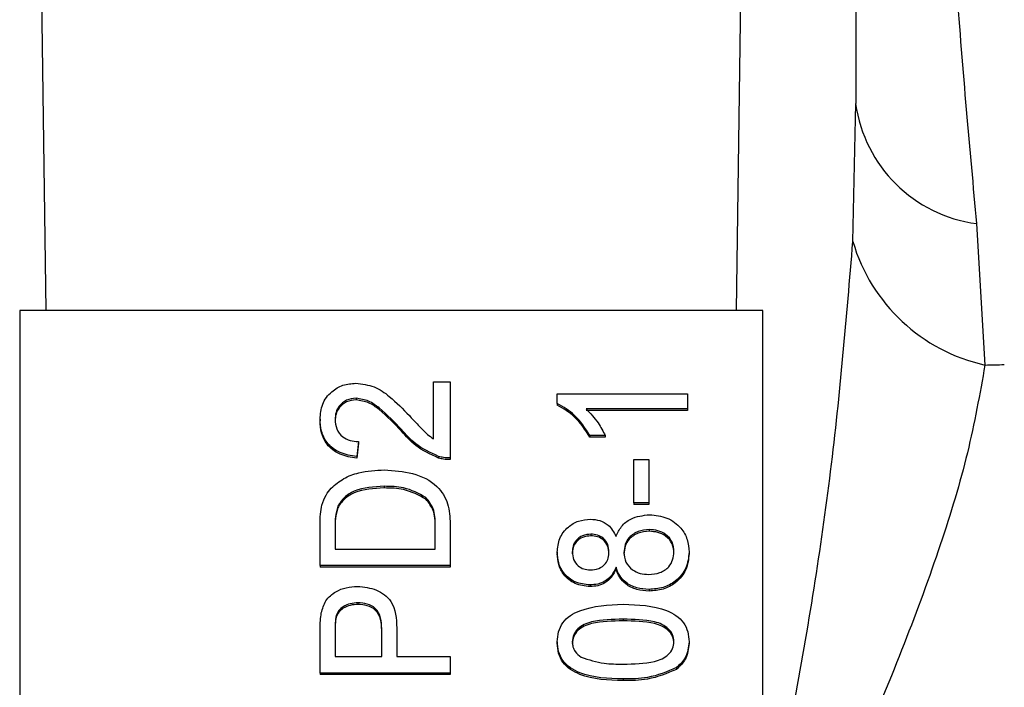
# Model space of a CAD drawing. Extents: x 0 to 8410, y 0 to 5940.
# Tile 130 of 212: x 6648 to 6674, y 3182 to 3200. Entities that reach past the tile are written whole.
import ezdxf

# ---------------------------------------------------------------- set-up
doc = ezdxf.new("R2010")
doc.units = 0
doc.header["$LTSCALE"] = 10
doc.layers.get('0').update_dxf_attribs({"linetype": 'CONTINUOUS'})

msp = doc.modelspace()

# ---------------------------------------------------------------- linework, layer by layer
at = {"color": 8, "linetype": 'CONTINUOUS'}
for p, q in [((6648.307, 3205.122), (6648.48, 3192.381)), ((6667.072, 3192.381), (6667.245, 3205.122)), ((6670.2, 3194.236), (6670.276, 3197.946)), ((6673.53, 3194.716), (6673.755, 3190.915)), ((6664.018, 3184.079), (6664.018, 3184.034))]:
    msp.add_line(p, q, dxfattribs=at)
at = {"color": 7, "linetype": 'CONTINUOUS'}
for p, q in [((6670.276, 3203.331), (6670.276, 3197.946)), ((6667.776, 3192.381), (6647.776, 3192.381)), ((6647.776, 3192.381), (6647.776, 3162.849)), ((6667.776, 3162.849), (6667.776, 3192.381)), ((6658.912, 3190.463), (6659.361, 3190.463)), ((6658.912, 3188.931), (6658.912, 3190.463)), ((6659.361, 3190.463), (6659.361, 3188.415)), ((6662.245, 3189.884), (6662.245, 3190.142)), ((6662.245, 3190.142), (6665.745, 3190.142)), ((6665.745, 3190.142), (6665.745, 3189.741)), ((6656.831, 3190.022), (6656.831, 3189.977)), ((6662.245, 3189.884), (6662.245, 3189.839)), ((6665.745, 3189.741), (6663.018, 3189.741)), ((6665.745, 3189.696), (6663.018, 3189.696)), ((6665.745, 3189.741), (6665.745, 3189.696)), ((6655.861, 3189.459), (6655.861, 3189.415)), ((6658.052, 3189.18), (6658.052, 3189.135)), ((6663.12, 3189.018), (6663.12, 3188.973)), ((6663.534, 3189.018), (6663.12, 3189.018)), ((6663.534, 3189.018), (6663.534, 3188.973)), ((6656.893, 3188.857), (6656.848, 3188.456)), ((6656.893, 3188.813), (6656.848, 3188.411)), ((6656.893, 3188.857), (6656.893, 3188.813)), ((6663.534, 3188.973), (6663.12, 3188.973)), ((6656.848, 3188.456), (6656.848, 3188.411)), ((6659.049, 3188.458), (6659.049, 3188.413)), ((6659.361, 3188.415), (6659.361, 3188.371)), ((6664.309, 3188.375), (6664.713, 3188.375)), ((6664.309, 3187.211), (6664.309, 3188.375)), ((6664.713, 3188.375), (6664.713, 3187.211)), ((6657.584, 3187.653), (6657.584, 3187.608)), ((6658.709, 3187.351), (6658.709, 3187.307)), ((6664.713, 3187.211), (6664.309, 3187.211)), ((6664.309, 3187.211), (6664.309, 3187.166)), ((6664.713, 3187.166), (6664.309, 3187.166)), ((6664.713, 3187.211), (6664.713, 3187.166)), ((6656.337, 3187.119), (6656.337, 3187.074)), ((6659.361, 3186.646), (6659.361, 3185.524)), ((6655.861, 3185.524), (6655.861, 3186.595)), ((6656.264, 3186.601), (6656.264, 3185.966)), ((6658.957, 3185.966), (6658.957, 3186.612)), ((6663.151, 3186.368), (6663.151, 3186.323)), ((6664.72, 3186.488), (6664.72, 3186.443)), ((6656.264, 3185.966), (6658.957, 3185.966)), ((6662.245, 3185.881), (6662.245, 3185.836)), ((6665.79, 3185.886), (6665.79, 3185.841)), ((6655.861, 3185.524), (6655.861, 3185.48)), ((6659.361, 3185.524), (6655.861, 3185.524)), ((6659.361, 3185.48), (6655.861, 3185.48)), ((6659.361, 3185.524), (6659.361, 3185.48)), ((6663.826, 3185.477), (6663.826, 3185.432)), ((6663.128, 3185.002), (6663.128, 3184.958)), ((6664.715, 3184.882), (6664.715, 3184.837)), ((6656.881, 3184.52), (6656.881, 3184.476)), ((6656.295, 3184.183), (6656.295, 3184.139)), ((6655.861, 3182.633), (6655.861, 3183.784)), ((6656.264, 3183.823), (6656.264, 3183.075)), ((6657.521, 3183.075), (6657.521, 3183.83)), ((6657.925, 3183.842), (6657.925, 3183.075)), ((6662.245, 3183.476), (6662.245, 3183.432)), ((6665.79, 3183.476), (6665.79, 3183.432)), ((6656.264, 3183.075), (6657.521, 3183.075)), ((6657.925, 3183.075), (6659.361, 3183.075)), ((6659.361, 3183.075), (6659.361, 3182.633)), ((6665.453, 3182.777), (6665.453, 3182.732)), ((6659.361, 3182.633), (6655.861, 3182.633)), ((6655.861, 3182.633), (6655.861, 3182.589)), ((6659.361, 3182.589), (6655.861, 3182.589)), ((6659.361, 3182.633), (6659.361, 3182.589)), ((6664.019, 3182.473), (6664.019, 3182.428))]:
    msp.add_line(p, q, dxfattribs=at)
at = {"color": 8, "linetype": 'CONTINUOUS'}
for centre, radius, start, end in [((6674.026, 3198.47), 3.787, 187.9507, 262.4607), ((6674.784, 3195.58), 4.777, 196.3478, 257.5606), ((6663.553, 3662.333), 471.529, 271.23969, 271.30302)]:
    msp.add_arc(centre, radius, start, end, dxfattribs=at)
for points, knots in [([(6672.985, 3201.06), (6673.073, 3199.947), (6673.25, 3197.708), (6673.436, 3195.717), (6673.53, 3194.716)], [0, 0, 0, 0, 0.4971, 1, 1, 1, 1]), ([(6667.776, 3177.396), (6668.059, 3178.837), (6668.778, 3182.497), (6669.692, 3188.104), (6670.03, 3192.188), (6670.2, 3194.236)], [0, 0, 0, 0, 0.244839, 0.621419, 1, 1, 1, 1]), ([(6673.755, 3190.915), (6673.616, 3190.136), (6673.338, 3188.578), (6672.319, 3185.229), (6670.778, 3181.344), (6669.053, 3177.493), (6668.106, 3175.437), (6667.776, 3174.721)], [0, 0, 0, 0, 0.163976, 0.327992, 0.664207, 0.882966, 1, 1, 1, 1])]:
    msp.add_open_spline(points, degree=3, knots=knots, dxfattribs=at)
at = {"color": 7, "linetype": 'CONTINUOUS'}
for points, knots in [([(6655.861, 3189.459), (6655.871, 3189.596), (6655.892, 3189.869), (6656.135, 3190.195), (6656.468, 3190.394), (6656.707, 3190.414), (6656.827, 3190.423)], [0, 0, 0, 0, 0.280477, 0.559651, 0.77975, 1, 1, 1, 1]), ([(6656.827, 3190.423), (6656.994, 3190.402), (6657.329, 3190.36), (6657.813, 3190.023), (6658.092, 3189.732), (6658.263, 3189.554)], [0, 0, 0, 0, 0.278748, 0.558847, 1, 1, 1, 1]), ([(6656.831, 3190.022), (6656.742, 3190.011), (6656.562, 3189.99), (6656.375, 3189.827), (6656.277, 3189.639), (6656.269, 3189.514), (6656.264, 3189.451)], [0, 0, 0, 0, 0.279047, 0.558647, 0.778961, 1, 1, 1, 1]), ([(6656.831, 3189.977), (6656.742, 3189.966), (6656.562, 3189.945), (6656.375, 3189.783), (6656.277, 3189.595), (6656.269, 3189.469), (6656.264, 3189.406)], [0, 0, 0, 0, 0.279069, 0.558617, 0.779053, 1, 1, 1, 1]), ([(6658.052, 3189.18), (6657.86, 3189.38), (6657.594, 3189.659), (6657.178, 3189.966), (6656.946, 3190.003), (6656.831, 3190.022)], [0, 0, 0, 0, 0.561318, 0.781385, 1, 1, 1, 1]), ([(6658.052, 3189.135), (6657.86, 3189.335), (6657.594, 3189.614), (6657.178, 3189.922), (6656.946, 3189.959), (6656.831, 3189.977)], [0, 0, 0, 0, 0.561324, 0.781385, 1, 1, 1, 1]), ([(6663.12, 3189.018), (6662.997, 3189.213), (6662.777, 3189.562), (6662.408, 3189.785), (6662.245, 3189.884)], [0, 0, 0, 0, 0.560441, 1, 1, 1, 1]), ([(6663.12, 3188.973), (6662.997, 3189.169), (6662.777, 3189.517), (6662.408, 3189.741), (6662.245, 3189.839)], [0, 0, 0, 0, 0.560413, 1, 1, 1, 1]), ([(6658.263, 3189.554), (6658.332, 3189.48), (6658.445, 3189.356), (6658.605, 3189.187), (6658.745, 3189.045), (6658.856, 3188.969), (6658.912, 3188.931)], [0, 0, 0, 0, 0.340071, 0.560041, 0.78006, 1, 1, 1, 1]), ([(6663.018, 3189.741), (6663.133, 3189.616), (6663.34, 3189.395), (6663.475, 3189.133), (6663.534, 3189.018)], [0, 0, 0, 0, 0.5597509, 1, 1, 1, 1]), ([(6656.848, 3188.456), (6656.693, 3188.479), (6656.383, 3188.525), (6656.039, 3188.794), (6655.881, 3189.13), (6655.867, 3189.35), (6655.861, 3189.459)], [0, 0, 0, 0, 0.2802232, 0.5588903, 0.7791079, 1, 1, 1, 1]), ([(6656.848, 3188.411), (6656.693, 3188.434), (6656.383, 3188.48), (6656.039, 3188.749), (6655.881, 3189.086), (6655.867, 3189.305), (6655.861, 3189.415)], [0, 0, 0, 0, 0.280236, 0.558898, 0.779104, 1, 1, 1, 1]), ([(6656.264, 3189.451), (6656.272, 3189.364), (6656.286, 3189.191), (6656.443, 3188.983), (6656.665, 3188.872), (6656.817, 3188.862), (6656.893, 3188.857)], [0, 0, 0, 0, 0.280345, 0.559491, 0.779364, 1, 1, 1, 1]), ([(6659.049, 3188.458), (6658.832, 3188.558), (6658.442, 3188.738), (6658.171, 3189.044), (6658.052, 3189.18)], [0, 0, 0, 0, 0.558305, 1, 1, 1, 1]), ([(6659.049, 3188.413), (6658.832, 3188.513), (6658.442, 3188.693), (6658.171, 3189), (6658.052, 3189.135)], [0, 0, 0, 0, 0.558363, 1, 1, 1, 1]), ([(6659.361, 3188.415), (6659.301, 3188.417), (6659.195, 3188.419), (6659.094, 3188.446), (6659.049, 3188.458)], [0, 0, 0, 0, 0.55992, 1, 1, 1, 1]), ([(6659.361, 3188.371), (6659.301, 3188.372), (6659.195, 3188.374), (6659.094, 3188.401), (6659.049, 3188.413)], [0, 0, 0, 0, 0.559968, 1, 1, 1, 1]), ([(6656.161, 3187.604), (6656.268, 3187.696), (6656.481, 3187.881), (6656.981, 3188.059), (6657.36, 3188.081), (6657.592, 3188.094)], [0, 0, 0, 0, 0.279776, 0.559926, 1, 1, 1, 1]), ([(6657.592, 3188.094), (6657.847, 3188.078), (6658.357, 3188.047), (6659.015, 3187.728), (6659.336, 3187.187), (6659.352, 3186.827), (6659.361, 3186.646)], [0, 0, 0, 0, 0.280846, 0.559962, 0.779067, 1, 1, 1, 1]), ([(6655.911, 3187.149), (6655.941, 3187.241), (6655.994, 3187.407), (6656.11, 3187.544), (6656.161, 3187.604)], [0, 0, 0, 0, 0.559802, 1, 1, 1, 1]), ([(6657.584, 3187.653), (6657.306, 3187.638), (6656.919, 3187.619), (6656.501, 3187.369), (6656.391, 3187.202), (6656.337, 3187.119)], [0, 0, 0, 0, 0.559168, 0.780067, 1, 1, 1, 1]), ([(6657.584, 3187.608), (6657.306, 3187.594), (6656.919, 3187.574), (6656.501, 3187.324), (6656.391, 3187.157), (6656.337, 3187.074)], [0, 0, 0, 0, 0.559125, 0.780018, 1, 1, 1, 1]), ([(6658.709, 3187.351), (6658.515, 3187.456), (6658.167, 3187.644), (6657.763, 3187.65), (6657.584, 3187.653)], [0, 0, 0, 0, 0.557427, 1, 1, 1, 1]), ([(6658.709, 3187.307), (6658.515, 3187.411), (6658.167, 3187.599), (6657.763, 3187.605), (6657.584, 3187.608)], [0, 0, 0, 0, 0.557449, 1, 1, 1, 1]), ([(6658.957, 3186.612), (6658.957, 3186.764), (6658.956, 3187.034), (6658.785, 3187.255), (6658.709, 3187.351)], [0, 0, 0, 0, 0.561797, 1, 1, 1, 1]), ([(6658.957, 3186.567), (6658.957, 3186.719), (6658.956, 3186.99), (6658.785, 3187.21), (6658.709, 3187.307)], [0, 0, 0, 0, 0.561842, 1, 1, 1, 1]), ([(6655.861, 3186.595), (6655.861, 3186.699), (6655.862, 3186.885), (6655.896, 3187.068), (6655.911, 3187.149)], [0, 0, 0, 0, 0.560302, 1, 1, 1, 1]), ([(6656.337, 3187.119), (6656.311, 3187.023), (6656.264, 3186.853), (6656.264, 3186.678), (6656.264, 3186.601)], [0, 0, 0, 0, 0.559368, 1, 1, 1, 1]), ([(6656.337, 3187.074), (6656.311, 3186.979), (6656.264, 3186.808), (6656.264, 3186.633), (6656.264, 3186.556)], [0, 0, 0, 0, 0.559177, 1, 1, 1, 1]), ([(6663.826, 3186.305), (6663.868, 3186.398), (6663.953, 3186.583), (6664.26, 3186.836), (6664.55, 3186.869), (6664.727, 3186.89)], [0, 0, 0, 0, 0.281268, 0.5618, 1, 1, 1, 1]), ([(6664.727, 3186.89), (6664.889, 3186.873), (6665.214, 3186.839), (6665.572, 3186.564), (6665.766, 3186.228), (6665.782, 3186), (6665.79, 3185.886)], [0, 0, 0, 0, 0.279549, 0.559026, 0.779301, 1, 1, 1, 1]), ([(6662.245, 3185.881), (6662.256, 3186.006), (6662.278, 3186.257), (6662.505, 3186.555), (6662.809, 3186.74), (6663.029, 3186.76), (6663.139, 3186.769)], [0, 0, 0, 0, 0.2803681, 0.5597238, 0.7798366, 1, 1, 1, 1]), ([(6663.139, 3186.769), (6663.225, 3186.762), (6663.398, 3186.749), (6663.67, 3186.597), (6663.767, 3186.416), (6663.826, 3186.305)], [0, 0, 0, 0, 0.280568, 0.560781, 1, 1, 1, 1]), ([(6663.151, 3186.368), (6663.074, 3186.36), (6662.919, 3186.343), (6662.746, 3186.213), (6662.66, 3186.049), (6662.653, 3185.94), (6662.649, 3185.886)], [0, 0, 0, 0, 0.279708, 0.559135, 0.779379, 1, 1, 1, 1]), ([(6663.636, 3185.889), (6663.632, 3185.958), (6663.622, 3186.094), (6663.5, 3186.258), (6663.331, 3186.353), (6663.211, 3186.363), (6663.151, 3186.368)], [0, 0, 0, 0, 0.280485, 0.559256, 0.77959, 1, 1, 1, 1]), ([(6664.72, 3186.488), (6664.618, 3186.479), (6664.415, 3186.462), (6664.181, 3186.301), (6664.056, 3186.091), (6664.045, 3185.948), (6664.04, 3185.877)], [0, 0, 0, 0, 0.279973, 0.559314, 0.779326, 1, 1, 1, 1]), ([(6664.72, 3186.443), (6664.618, 3186.435), (6664.415, 3186.417), (6664.181, 3186.256), (6664.056, 3186.046), (6664.045, 3185.904), (6664.04, 3185.832)], [0, 0, 0, 0, 0.279973, 0.559313, 0.779412, 1, 1, 1, 1]), ([(6665.386, 3185.889), (6665.378, 3185.979), (6665.363, 3186.157), (6665.185, 3186.362), (6664.955, 3186.473), (6664.799, 3186.483), (6664.72, 3186.488)], [0, 0, 0, 0, 0.280174, 0.559045, 0.779287, 1, 1, 1, 1]), ([(6665.386, 3185.844), (6665.378, 3185.934), (6665.363, 3186.113), (6665.185, 3186.318), (6664.955, 3186.428), (6664.799, 3186.438), (6664.72, 3186.443)], [0, 0, 0, 0, 0.280163, 0.559036, 0.779286, 1, 1, 1, 1]), ([(6663.151, 3186.323), (6663.074, 3186.315), (6662.919, 3186.299), (6662.746, 3186.168), (6662.66, 3186.004), (6662.653, 3185.896), (6662.649, 3185.841)], [0, 0, 0, 0, 0.279658, 0.559145, 0.779268, 1, 1, 1, 1]), ([(6663.636, 3185.845), (6663.632, 3185.913), (6663.622, 3186.05), (6663.5, 3186.213), (6663.331, 3186.309), (6663.211, 3186.318), (6663.151, 3186.323)], [0, 0, 0, 0, 0.2805174, 0.5592905, 0.7795771, 1, 1, 1, 1]), ([(6663.128, 3185.002), (6662.989, 3185.018), (6662.712, 3185.049), (6662.416, 3185.296), (6662.264, 3185.588), (6662.252, 3185.783), (6662.245, 3185.881)], [0, 0, 0, 0, 0.279271, 0.558722, 0.77908, 1, 1, 1, 1]), ([(6663.128, 3184.958), (6662.989, 3184.973), (6662.712, 3185.005), (6662.416, 3185.252), (6662.264, 3185.544), (6662.252, 3185.739), (6662.245, 3185.836)], [0, 0, 0, 0, 0.279269, 0.558663, 0.779083, 1, 1, 1, 1]), ([(6662.649, 3185.886), (6662.654, 3185.818), (6662.664, 3185.681), (6662.785, 3185.518), (6662.951, 3185.42), (6663.07, 3185.409), (6663.13, 3185.404)], [0, 0, 0, 0, 0.28039, 0.559431, 0.779704, 1, 1, 1, 1]), ([(6663.13, 3185.404), (6663.209, 3185.411), (6663.366, 3185.425), (6663.544, 3185.556), (6663.627, 3185.724), (6663.633, 3185.834), (6663.636, 3185.889)], [0, 0, 0, 0, 0.279944, 0.558907, 0.779137, 1, 1, 1, 1]), ([(6664.04, 3185.877), (6664.048, 3185.788), (6664.065, 3185.61), (6664.245, 3185.409), (6664.473, 3185.299), (6664.628, 3185.288), (6664.706, 3185.283)], [0, 0, 0, 0, 0.280131, 0.558967, 0.779324, 1, 1, 1, 1]), ([(6664.706, 3185.283), (6664.808, 3185.291), (6665.009, 3185.308), (6665.249, 3185.463), (6665.364, 3185.677), (6665.379, 3185.818), (6665.386, 3185.889)], [0, 0, 0, 0, 0.280551, 0.55852, 0.779205, 1, 1, 1, 1]), ([(6665.79, 3185.886), (6665.776, 3185.739), (6665.748, 3185.446), (6665.466, 3185.108), (6665.1, 3184.91), (6664.843, 3184.891), (6664.715, 3184.882)], [0, 0, 0, 0, 0.2801692, 0.5593347, 0.7795268, 1, 1, 1, 1]), ([(6665.79, 3185.841), (6665.776, 3185.694), (6665.748, 3185.402), (6665.466, 3185.063), (6665.1, 3184.866), (6664.843, 3184.847), (6664.715, 3184.837)], [0, 0, 0, 0, 0.2801141, 0.5593425, 0.7795178, 1, 1, 1, 1]), ([(6663.826, 3185.477), (6663.792, 3185.404), (6663.724, 3185.258), (6663.546, 3185.098), (6663.336, 3185.014), (6663.197, 3185.006), (6663.128, 3185.002)], [0, 0, 0, 0, 0.280326, 0.559667, 0.779676, 1, 1, 1, 1]), ([(6663.826, 3185.432), (6663.792, 3185.359), (6663.724, 3185.213), (6663.546, 3185.054), (6663.336, 3184.969), (6663.197, 3184.962), (6663.128, 3184.958)], [0, 0, 0, 0, 0.280328, 0.55965, 0.779696, 1, 1, 1, 1]), ([(6664.715, 3184.882), (6664.602, 3184.889), (6664.376, 3184.903), (6664.096, 3185.047), (6663.91, 3185.25), (6663.854, 3185.401), (6663.826, 3185.477)], [0, 0, 0, 0, 0.280196, 0.559445, 0.779541, 1, 1, 1, 1]), ([(6664.715, 3184.837), (6664.602, 3184.844), (6664.376, 3184.859), (6664.096, 3185.002), (6663.91, 3185.206), (6663.854, 3185.357), (6663.826, 3185.432)], [0, 0, 0, 0, 0.280171, 0.559453, 0.779549, 1, 1, 1, 1]), ([(6655.894, 3184.248), (6655.925, 3184.362), (6655.986, 3184.588), (6656.256, 3184.821), (6656.562, 3184.943), (6656.765, 3184.956), (6656.867, 3184.962)], [0, 0, 0, 0, 0.279975, 0.558893, 0.779388, 1, 1, 1, 1]), ([(6656.867, 3184.962), (6657.042, 3184.945), (6657.391, 3184.912), (6657.896, 3184.513), (6657.914, 3184.097), (6657.925, 3183.842)], [0, 0, 0, 0, 0.2807556, 0.5597169, 1, 1, 1, 1]), ([(6656.881, 3184.52), (6656.811, 3184.516), (6656.671, 3184.508), (6656.493, 3184.431), (6656.358, 3184.321), (6656.316, 3184.229), (6656.295, 3184.183)], [0, 0, 0, 0, 0.2802587, 0.5599953, 0.780118, 1, 1, 1, 1]), ([(6657.521, 3183.83), (6657.517, 3183.926), (6657.51, 3184.117), (6657.383, 3184.374), (6657.134, 3184.505), (6656.965, 3184.515), (6656.881, 3184.52)], [0, 0, 0, 0, 0.281412, 0.55973, 0.77936, 1, 1, 1, 1]), ([(6655.861, 3183.784), (6655.861, 3183.871), (6655.862, 3184.026), (6655.884, 3184.18), (6655.894, 3184.248)], [0, 0, 0, 0, 0.5601, 1, 1, 1, 1]), ([(6656.881, 3184.476), (6656.811, 3184.472), (6656.671, 3184.464), (6656.493, 3184.387), (6656.358, 3184.276), (6656.316, 3184.185), (6656.295, 3184.139)], [0, 0, 0, 0, 0.280256, 0.56007, 0.780105, 1, 1, 1, 1]), ([(6657.521, 3183.786), (6657.517, 3183.882), (6657.51, 3184.073), (6657.383, 3184.33), (6657.134, 3184.46), (6656.965, 3184.471), (6656.881, 3184.476)], [0, 0, 0, 0, 0.281416, 0.559737, 0.779371, 1, 1, 1, 1]), ([(6662.245, 3183.476), (6662.252, 3183.565), (6662.264, 3183.742), (6662.383, 3183.991), (6662.586, 3184.192), (6663.118, 3184.439), (6663.619, 3184.462), (6664.019, 3184.48)], [0, 0, 0, 0, 0.125344, 0.250643, 0.375679, 0.5011, 1, 1, 1, 1]), ([(6664.019, 3184.48), (6664.422, 3184.468), (6664.927, 3184.452), (6665.447, 3184.187), (6665.654, 3183.992), (6665.773, 3183.742), (6665.784, 3183.565), (6665.79, 3183.476)], [0, 0, 0, 0, 0.499119, 0.624461, 0.749568, 0.874648, 1, 1, 1, 1]), ([(6656.295, 3184.183), (6656.284, 3184.116), (6656.264, 3183.997), (6656.264, 3183.876), (6656.264, 3183.823)], [0, 0, 0, 0, 0.559576, 1, 1, 1, 1]), ([(6656.295, 3184.139), (6656.284, 3184.072), (6656.264, 3183.952), (6656.264, 3183.831), (6656.264, 3183.778)], [0, 0, 0, 0, 0.559608, 1, 1, 1, 1]), ([(6664.018, 3184.079), (6663.731, 3184.076), (6663.372, 3184.072), (6662.964, 3183.946), (6662.794, 3183.827), (6662.669, 3183.664), (6662.656, 3183.536), (6662.649, 3183.472)], [0, 0, 0, 0, 0.500358, 0.625519, 0.750518, 0.875248, 1, 1, 1, 1]), ([(6664.018, 3184.034), (6663.731, 3184.031), (6663.372, 3184.028), (6662.964, 3183.902), (6662.794, 3183.782), (6662.669, 3183.62), (6662.656, 3183.491), (6662.649, 3183.427)], [0, 0, 0, 0, 0.500374, 0.625561, 0.75052, 0.875314, 1, 1, 1, 1]), ([(6665.386, 3183.476), (6665.379, 3183.54), (6665.363, 3183.668), (6665.237, 3183.828), (6665.069, 3183.949), (6664.661, 3184.072), (6664.304, 3184.076), (6664.018, 3184.079)], [0, 0, 0, 0, 0.124633, 0.249426, 0.374383, 0.499581, 1, 1, 1, 1]), ([(6665.386, 3183.432), (6665.379, 3183.495), (6665.363, 3183.623), (6665.237, 3183.783), (6665.069, 3183.904), (6664.661, 3184.027), (6664.304, 3184.031), (6664.018, 3184.034)], [0, 0, 0, 0, 0.124689, 0.249417, 0.374412, 0.499604, 1, 1, 1, 1]), ([(6664.019, 3182.473), (6663.615, 3182.484), (6663.11, 3182.499), (6662.59, 3182.765), (6662.383, 3182.961), (6662.263, 3183.21), (6662.251, 3183.388), (6662.245, 3183.476)], [0, 0, 0, 0, 0.499147, 0.624521, 0.749577, 0.874676, 1, 1, 1, 1]), ([(6662.649, 3183.472), (6662.652, 3183.427), (6662.659, 3183.336), (6662.732, 3183.183), (6662.829, 3183.104), (6662.889, 3183.055)], [0, 0, 0, 0, 0.280404, 0.560646, 1, 1, 1, 1]), ([(6664.018, 3182.874), (6664.303, 3182.877), (6664.661, 3182.881), (6665.07, 3183.003), (6665.237, 3183.125), (6665.364, 3183.284), (6665.379, 3183.412), (6665.386, 3183.476)], [0, 0, 0, 0, 0.5003399, 0.6255504, 0.7505196, 0.875278, 1, 1, 1, 1]), ([(6665.79, 3183.476), (6665.776, 3183.326), (6665.75, 3183.056), (6665.544, 3182.862), (6665.453, 3182.777)], [0, 0, 0, 0, 0.559713, 1, 1, 1, 1]), ([(6664.019, 3182.428), (6663.615, 3182.44), (6663.11, 3182.455), (6662.59, 3182.721), (6662.383, 3182.916), (6662.263, 3183.166), (6662.251, 3183.343), (6662.245, 3183.432)], [0, 0, 0, 0, 0.49915, 0.624527, 0.749618, 0.874675, 1, 1, 1, 1]), ([(6665.79, 3183.432), (6665.776, 3183.281), (6665.75, 3183.012), (6665.544, 3182.818), (6665.453, 3182.732)], [0, 0, 0, 0, 0.55966, 1, 1, 1, 1]), ([(6662.889, 3183.055), (6663.093, 3182.99), (6663.459, 3182.873), (6663.846, 3182.874), (6664.018, 3182.874)], [0, 0, 0, 0, 0.558057, 1, 1, 1, 1]), ([(6665.453, 3182.777), (6665.199, 3182.67), (6664.743, 3182.478), (6664.241, 3182.474), (6664.019, 3182.473)], [0, 0, 0, 0, 0.55799, 1, 1, 1, 1]), ([(6665.453, 3182.732), (6665.199, 3182.625), (6664.743, 3182.434), (6664.241, 3182.43), (6664.019, 3182.428)], [0, 0, 0, 0, 0.557987, 1, 1, 1, 1])]:
    msp.add_open_spline(points, degree=3, knots=knots, dxfattribs=at)

doc.saveas('drawing.dxf')
